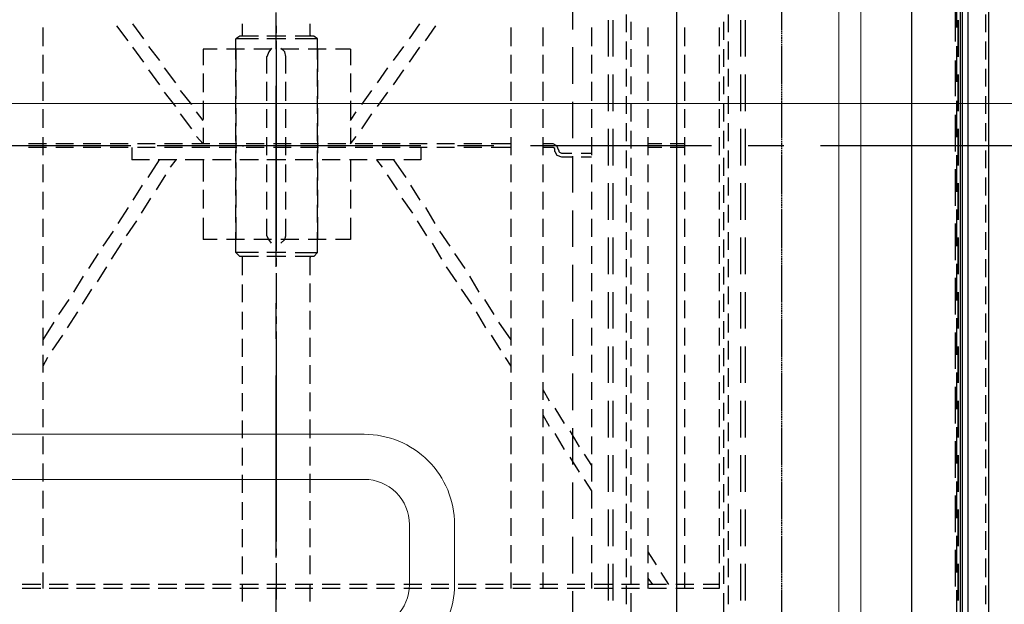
# Model space of a CAD drawing. Header units: millimetres. Extents: x -1574 to 74790, y -2818 to 13830.
# Tile 62 of 92: x 15150 to 15478, y 7553 to 7748. Entities that reach past the tile are written whole.
import ezdxf
from ezdxf.enums import TextEntityAlignment as Align

# ---------------------------------------------------------------- set-up
doc = ezdxf.new("R2010")
doc.units = ezdxf.units.MM
doc.header["$MEASUREMENT"] = 0
doc.linetypes.add('DASHED', pattern=[0.75, 0.5, -0.25])
doc.layers.get('0').update_dxf_attribs({"lineweight": 5})
for name, color, linetype, lineweight, true_color in [('A-CEILING-01', 7, 'Continuous', 5, 0xd56ca8), ('A-CEILING-05', 7, 'Continuous', 5, 0x139b48), ('ACMV-FA-DUCT', 150, 'Continuous', 20, 0x007fff), ('M-MEP-ELLG-LIGHT', 5, 'Continuous', 15, 0x0000ff), ('RCP LAYOUT', 9, 'Continuous', 13, 0x808080)]:
    doc.layers.add(name, color=color, linetype=linetype, lineweight=lineweight, true_color=true_color)
doc.layers.add('A-LIGHT', color=1, linetype='Continuous', lineweight=5)
doc.layers.add('ACMV-DUCT-THERMAL-EXT-INS', color=9, linetype='DASHED', true_color=0x808080)
doc.layers.add('ACMV-EQP-CHW', color=30, linetype='Continuous', true_color=0xff7f00)
doc.layers.add('ACMV-SA-DUCT-TAG', color=7, linetype='Continuous')
doc.styles.add('Romans', font='Romans.shx')
doc.styles.get("Standard").update_dxf_attribs({"font": 'romans.shx'})
doc.dimstyles.new('100_Romans_Dot', dxfattribs={"dimtxt": 100, "dimasz": 100, "dimexe": 50, "dimexo": 50, "dimgap": 50, "dimtad": 1, "dimdec": 0, "dimzin": 0, "dimdsep": 46, "dimtxsty": 'Romans', "dimblk": 'DOT', "dimcen": 0.09, "dimclrd": 256, "dimclre": 256, "dimadec": 0, "dimazin": 0, "dimtfac": 1, "dimtdec": 0, "dimtofl": 0, "dimtmove": 0, "dimatfit": 3, "dimldrblk": 'DOT', "dimfxl": 1, "dimtolj": 1, "dimtzin": 0, "dimarcsym": 0})

# ---------------------------------------------------------------- blocks, each defined once
blk = doc.blocks.new('LIGHT-600X600MM')
at = {"color": 0}
blk.add_lwpolyline([(-300, 300), (-300, -300), (300, -300), (300, 300)], close=True, dxfattribs=at)
for points in [[(-165, 160), (-165, 140, 0.414214), (-135, 110), (135, 110, 0.414214), (165, 140), (165, 160, 0.414214), (135, 190), (-135, 190, 0.414214)], [(-150, 160), (-150, 140, 0.414214), (-135, 125), (135, 125, 0.414214), (150, 140), (150, 160, 0.414214), (135, 175), (-135, 175, 0.414214)]]:
    blk.add_lwpolyline(points, format="xyb", close=True, dxfattribs=at)
blk.add_attdef('E', text='', height=100).set_placement((400, 250), align=Align.MIDDLE_CENTER)
blk = doc.blocks.new('A$C98a85b24')
at = {"layer": 'M-MEP-ELLG-LIGHT', "color": 8, "true_color": 0x808080}
blk.add_blockref('LIGHT-600X600MM', (10939.99, 7419.99), dxfattribs=at)
blk = doc.blocks.new('XR-CP-DS')
at = {"layer": 'A-CEILING-01', "true_color": 0x808080}
h = blk.add_hatch(dxfattribs=at)
h.set_pattern_fill('ANSI37', color=8, scale=2000)
edge = h.paths.add_edge_path()
edge.add_line((17350, 13380), (12020, 13380))
edge.add_line((12020, 13380), (12020, 13280))
edge.add_line((12020, 13280), (11820, 13280))
edge.add_line((11820, 13280), (11820, 13380))
edge.add_line((11820, 13380), (6090, 13380))
edge.add_line((6090, 13380), (6090, 13280))
edge.add_line((6090, 13280), (5890, 13280))
edge.add_line((5890, 13280), (5890, 13380))
edge.add_line((5890, 13380), (350, 13380))
edge.add_line((350, 13380), (200, 13380))
edge.add_line((200, 13380), (200, 4520))
edge.add_line((200, 4520), (650, 4520))
edge.add_line((650, 4520), (650, 4220))
edge.add_line((650, 4220), (200, 4220))
edge.add_line((200, 4220), (200, 3270))
edge.add_line((200, 3270), (3945, 3270))
edge.add_line((3945, 3270), (3945, 3920))
edge.add_line((3945, 3920), (6135, 3920))
edge.add_line((6135, 3920), (6135, 3270))
edge.add_line((6135, 3270), (9805, 3270))
edge.add_line((9805, 3270), (9805, 3070))
edge.add_line((9805, 3070), (10125.7, 3070))
edge.add_line((10125.7, 3070), (10125.7, 3423))
edge.add_line((10125.7, 3423), (11242.06, 4539.36))
edge.add_line((11242.06, 4539.36), (10770.13, 5011.3))
edge.add_line((10770.13, 5011.3), (11904.42, 6145.58))
edge.add_line((11904.42, 6145.58), (14298.83, 8540))
edge.add_line((14298.83, 8540), (14450, 8540))
edge.add_line((14450, 8540), (14450, 9620))
edge.add_line((14450, 9620), (14450, 12330))
edge.add_arc((15200, 12330), 750, 90, 180, ccw=False)
edge.add_line((15200, 13080), (17350, 13080))
edge.add_line((17350, 13080), (17350, 13380))
h.paths.add_polyline_path([(5890.13, 11294.23), (6090.12, 11294.23), (6090.12, 11094.22), (5890.13, 11094.22)], flags=16)
h.paths.add_polyline_path([(5890.13, 9330), (6090.12, 9330), (6090.12, 9129.99), (5890.13, 9129.99)], flags=16)
h.paths.add_polyline_path([(5890, 8418.41), (6090, 8418.41), (6090, 8218.41), (5890, 8218.41)], flags=16)
h.paths.add_polyline_path([(5890, 6030), (6090, 6030), (6090, 5829.99), (5890, 5829.99)], flags=16)
h.paths.add_polyline_path([(11820, 8418.41), (12020, 8418.41), (12020, 8218.41), (11820, 8218.41)], flags=16)
h.paths.add_polyline_path([(11820, 9330), (12020, 9330), (12020, 9129.99), (11820, 9129.99)], flags=16)
h.paths.add_polyline_path([(11820.13, 11294.23), (12020.12, 11294.23), (12020.12, 11094.22), (11820.13, 11094.22)], flags=16)
at = {"layer": 'A-CEILING-05', "color": 8, "linetype": 'Continuous', "true_color": 0x808080}
for p, q in [((15430, 3520), (15430, 9520)), ((14590, 7720), (17230, 7720))]:
    blk.add_line(p, q, dxfattribs=at)
at = {"layer": 'A-LIGHT', "color": 8, "true_color": 0x808080}
blk.add_blockref('A$C98a85b24', (4190, 0), dxfattribs=at)
blk = doc.blocks.new('A$C5c7590bd')
at = {"layer": 'ACMV-DUCT-THERMAL-EXT-INS'}
blk.add_lwpolyline([(-3336.23, 1998.53), (-3361.26, 2449.09), (-3360.29, 2696.28), (-3360.29, 2883.47, -0.413414), (-2441.32, 3802.46), (203.74, 3806.26), (203.77, 9539), (841.77, 9539), (841.74, 3168.31), (-2441.28, 3164.46, 0.414227), (-2722.29, 2883.46), (-2722.29, 2446.78), (-2747.32, 1995.8)], format="xyb", dxfattribs=at)
at = {"layer": 'ACMV-FA-DUCT'}
blk.add_lwpolyline([(222.77, 9520), (822.77, 9520), (822.74, 7543.72), (222.74, 7543.72)], close=True, dxfattribs=at)
blk = doc.blocks.new('AHU-5 TR-CARRIER')
at = {"layer": 'ACMV-EQP-CHW'}
for points in [[(45.85, 493.93), (1154.54, 493.93), (1154.54, 747.45)], [(44.6, 510.77), (1185.41, 510.77), (1185.41, 706.29)], [(720.01, 530.11), (720.01, 463.68)], [(538.23, 519.5), (901.81, 519.5)], [(676.36, 518.57), (682.29, 518.57)], [(685.4, 518.57), (691.33, 518.57)], [(694.44, 518.57), (700.36, 518.57)], [(703.48, 518.57), (709.41, 518.57)], [(712.53, 518.57), (718.46, 518.57)], [(721.57, 518.57), (727.51, 518.57)], [(730.61, 518.57), (736.54, 518.57)], [(739.65, 518.57), (745.58, 518.57)], [(748.7, 518.57), (754.63, 518.57)], [(757.75, 518.57), (763.68, 518.57)], [(766.78, 518.57), (772.71, 518.57)], [(775.83, 518.57), (782.07, 518.57)], [(784.87, 518.57), (791.11, 518.57)], [(793.92, 518.57), (800.16, 518.57)], [(802.95, 518.57), (809.19, 518.57)], [(812, 518.57), (818.24, 518.57)], [(821.04, 518.57), (827.28, 518.57)], [(830.09, 518.57), (836.33, 518.57)], [(839.13, 518.57), (845.38, 518.57)], [(848.17, 518.57), (854.41, 518.57)], [(857.22, 518.57), (863.45, 518.57)], [(866.26, 518.57), (872.5, 518.57)], [(45.85, 512.65), (1157.35, 512.65)], [(557.87, 510.15), (882.47, 510.15)], [(668.87, 508.9), (680.73, 508.9)], [(685.4, 508.59), (673.55, 508.59)], [(686.95, 508.9), (698.81, 508.9)], [(703.48, 508.59), (691.63, 508.59)], [(705.05, 508.9), (717.2, 508.9)], [(721.88, 508.59), (709.72, 508.59)], [(723.14, 508.9), (735.3, 508.9)], [(739.97, 508.59), (727.81, 508.59)], [(741.21, 508.9), (753.38, 508.9)], [(758.05, 508.59), (745.9, 508.59)], [(759.31, 508.9), (771.47, 508.9)], [(776.15, 508.59), (763.98, 508.59)], [(777.39, 508.9), (789.55, 508.9)], [(794.23, 508.59), (782.07, 508.59)], [(795.47, 508.9), (807.63, 508.9)], [(812.32, 508.59), (800.16, 508.59)], [(813.56, 508.9), (825.72, 508.9)], [(830.4, 508.59), (818.24, 508.59)], [(831.65, 508.9), (843.82, 508.9)], [(848.48, 508.59), (836.33, 508.59)], [(849.74, 508.9), (861.89, 508.9)], [(866.57, 508.59), (854.41, 508.59)], [(867.82, 508.9), (882.47, 508.9)], [(681.35, 450.9), (669.19, 450.9)], [(699.43, 450.9), (687.27, 450.9)], [(717.53, 450.9), (705.36, 450.9)], [(720.01, 451.52), (720.01, 439.67)], [(735.6, 450.9), (723.45, 450.9)], [(753.68, 450.9), (741.53, 450.9)], [(771.79, 450.9), (759.61, 450.9)], [(789.86, 450.9), (777.71, 450.9)], [(807.95, 450.9), (795.79, 450.9)], [(826.04, 450.9), (813.88, 450.9)], [(844.12, 450.9), (831.96, 450.9)], [(862.22, 450.9), (850.05, 450.9)], [(880.29, 450.9), (868.13, 450.9)], [(690.38, 438.74), (678.23, 438.74)], [(708.48, 438.74), (696.32, 438.74)], [(726.57, 438.74), (714.4, 438.74)], [(744.65, 438.74), (732.49, 438.74)], [(762.74, 438.74), (750.57, 438.74)], [(780.82, 438.74), (768.66, 438.74)], [(798.9, 438.74), (786.74, 438.74)], [(817, 438.74), (804.83, 438.74)], [(835.08, 438.74), (822.92, 438.74)], [(853.17, 438.74), (841.01, 438.74)], [(871.25, 438.74), (859.09, 438.74)], [(690.38, 437.18), (678.23, 437.18)], [(708.48, 437.18), (696.32, 437.18)], [(726.57, 437.18), (714.4, 437.18)], [(744.65, 437.18), (732.49, 437.18)], [(762.74, 437.18), (750.57, 437.18)], [(780.82, 437.18), (768.66, 437.18)], [(798.9, 437.18), (786.74, 437.18)], [(817, 437.18), (804.83, 437.18)], [(835.08, 437.18), (822.92, 437.18)], [(853.17, 437.18), (841.01, 437.18)], [(871.25, 437.18), (859.09, 437.18)], [(682.29, 433.13), (676.36, 433.13)], [(691.32, 433.13), (685.4, 433.13)], [(700.36, 433.13), (694.44, 433.13)], [(709.41, 433.13), (703.48, 433.13)], [(718.46, 433.13), (712.53, 433.13)], [(727.51, 433.13), (721.57, 433.13)], [(736.54, 433.13), (730.62, 433.13)], [(745.58, 433.13), (739.66, 433.13)], [(754.63, 433.13), (748.7, 433.13)], [(763.67, 433.13), (757.75, 433.13)], [(772.71, 433.13), (766.78, 433.13)], [(782.07, 433.13), (775.83, 433.13)], [(791.11, 433.13), (784.87, 433.13)], [(800.15, 433.13), (793.92, 433.13)], [(809.19, 433.13), (802.96, 433.13)], [(818.24, 433.13), (812, 433.13)], [(827.28, 433.13), (821.04, 433.13)], [(836.32, 433.13), (830.08, 433.13)], [(845.37, 433.13), (839.13, 433.13)], [(854.41, 433.13), (848.18, 433.13)], [(863.45, 433.13), (857.22, 433.13)], [(872.5, 433.13), (866.26, 433.13)], [(684.77, 431.57), (678.86, 431.57)], [(680.73, 430.01), (686.95, 430.01)], [(693.82, 431.57), (687.9, 431.57)], [(689.77, 430.01), (696, 430.01)], [(702.87, 431.57), (696.93, 431.57)], [(698.81, 430.01), (705.05, 430.01)], [(711.9, 431.57), (705.98, 431.57)], [(707.85, 430.01), (714.09, 430.01)], [(720.95, 431.57), (715.03, 431.57)], [(717.2, 430.01), (723.13, 430.01)], [(729.99, 431.57), (724.06, 431.57)], [(726.25, 430.01), (732.17, 430.01)], [(739.04, 431.57), (733.11, 431.57)], [(735.3, 430.01), (741.21, 430.01)], [(748.07, 431.57), (742.15, 431.57)], [(744.34, 430.01), (750.26, 430.01)], [(757.12, 431.57), (751.2, 431.57)], [(753.38, 430.01), (759.3, 430.01)], [(766.16, 431.57), (760.25, 431.57)], [(762.42, 430.01), (768.34, 430.01)], [(775.21, 431.57), (769.28, 431.57)], [(771.47, 430.01), (777.39, 430.01)], [(784.25, 431.57), (778.32, 431.57)], [(780.51, 430.01), (786.43, 430.01)], [(793.29, 431.57), (787.37, 431.57)], [(789.55, 430.01), (795.47, 430.01)], [(802.33, 431.57), (796.41, 431.57)], [(798.6, 430.01), (804.52, 430.01)], [(811.38, 431.57), (805.46, 431.57)], [(807.64, 430.01), (813.56, 430.01)], [(820.42, 431.57), (814.5, 431.57)], [(816.68, 430.01), (822.61, 430.01)], [(829.46, 431.57), (823.54, 431.57)], [(825.72, 430.01), (831.65, 430.01)], [(838.51, 431.57), (832.59, 431.57)], [(834.77, 430.01), (840.69, 430.01)], [(847.55, 431.57), (841.63, 431.57)], [(843.82, 430.01), (849.74, 430.01)], [(856.6, 431.57), (850.67, 431.57)], [(852.85, 430.01), (858.78, 430.01)], [(865.64, 431.57), (859.71, 431.57)], [(861.89, 430.01), (867.2, 430.01)], [(865.95, 430.01), (865.95, 424.71)], [(867.2, 430.01), (867.2, 424.71)], [(875, 431.57), (868.76, 431.57)], [(720.01, 427.52), (720.01, 367.33)], [(865.95, 421.59), (865.95, 415.67)], [(867.2, 421.59), (867.2, 415.67)], [(712.22, 415.97), (651.73, 415.97)], [(678.23, 415.97), (666.07, 415.97)], [(680.73, 418.47), (686.95, 418.47)], [(689.77, 418.47), (696, 418.47)], [(750.57, 415.97), (690.39, 415.97)], [(698.81, 418.47), (705.05, 418.47)], [(707.85, 418.47), (714.09, 418.47)], [(717.2, 418.47), (723.13, 418.47)], [(719.39, 418.47), (719.39, 413.79)], [(720.64, 418.47), (720.64, 413.8)], [(736.22, 415.97), (724.38, 415.97)], [(726.25, 418.47), (732.17, 418.47)], [(735.3, 418.47), (741.21, 418.47)], [(744.34, 418.47), (750.26, 418.47)], [(808.57, 415.97), (748.39, 415.97)], [(753.38, 418.47), (759.3, 418.47)], [(762.42, 418.47), (768.34, 418.47)], [(774.9, 415.97), (762.74, 415.97)], [(771.47, 418.47), (777.39, 418.47)], [(780.51, 418.47), (786.43, 418.47)], [(847.24, 415.97), (786.74, 415.97)], [(789.55, 418.47), (795.47, 418.47)], [(798.6, 418.47), (804.52, 418.47)], [(807.64, 418.47), (813.56, 418.47)], [(816.68, 418.47), (822.61, 418.47)], [(832.9, 415.97), (820.73, 415.97)], [(825.72, 418.47), (831.65, 418.47)], [(834.77, 418.47), (840.69, 418.47)], [(843.82, 418.47), (849.74, 418.47)], [(905.24, 415.97), (844.75, 415.97)], [(852.85, 418.47), (858.78, 418.47)], [(871.25, 415.97), (859.09, 415.97)], [(861.89, 418.47), (867.2, 418.47)], [(861.89, 410.68), (865.95, 413.17)], [(865.95, 412.54), (865.95, 406.62)], [(867.2, 412.54), (867.2, 406.62)], [(719.39, 410.99), (719.39, 406.31)], [(720.64, 410.99), (720.64, 406.31)], [(855.03, 406.31), (859.41, 409.12)], [(680.73, 406.31), (686.95, 406.31)], [(689.77, 406.31), (696, 406.31)], [(698.81, 406.31), (705.05, 406.31)], [(707.85, 406.31), (714.09, 406.31)], [(717.2, 406.31), (723.13, 406.31)], [(726.25, 406.31), (732.17, 406.31)], [(735.3, 406.31), (741.21, 406.31)], [(744.34, 406.31), (750.26, 406.31)], [(753.38, 406.31), (759.3, 406.31)], [(762.42, 406.31), (768.34, 406.31)], [(771.47, 406.31), (777.39, 406.31)], [(780.51, 406.31), (786.43, 406.31)], [(789.55, 406.31), (795.47, 406.31)], [(798.6, 406.31), (804.52, 406.31)], [(807.64, 406.31), (813.56, 406.31)], [(816.68, 406.31), (822.61, 406.31)], [(825.72, 406.31), (831.65, 406.31)], [(834.77, 406.31), (840.69, 406.31)], [(843.82, 406.31), (849.74, 406.31)], [(852.85, 406.31), (858.78, 406.31)], [(861.89, 406.31), (867.2, 406.31)], [(863.78, 406.31), (865.95, 407.87)], [(865.95, 403.51), (865.95, 397.58)], [(867.2, 403.51), (867.2, 397.58)], [(678.86, 400.7), (684.77, 400.7)], [(687.89, 400.7), (693.82, 400.7)], [(696.93, 400.7), (702.86, 400.7)], [(705.98, 400.7), (711.9, 400.7)], [(715.03, 400.7), (720.95, 400.7)], [(724.07, 400.7), (729.99, 400.7)], [(733.11, 400.7), (739.03, 400.7)], [(742.15, 400.7), (748.07, 400.7)], [(751.2, 400.7), (757.12, 400.7)], [(760.25, 400.7), (766.16, 400.7)], [(769.28, 400.7), (775.21, 400.7)], [(778.32, 400.7), (784.25, 400.7)], [(787.37, 400.7), (793.29, 400.7)], [(796.41, 400.7), (802.33, 400.7)], [(805.45, 400.7), (811.38, 400.7)], [(814.5, 400.7), (820.42, 400.7)], [(823.54, 400.7), (829.46, 400.7)], [(832.59, 400.7), (838.51, 400.7)], [(841.62, 400.7), (847.55, 400.7)], [(850.67, 400.7), (856.59, 400.7)], [(859.71, 400.7), (865.64, 400.7)], [(868.76, 400.7), (875, 400.7)], [(676.36, 399.13), (682.29, 399.13)], [(685.4, 399.13), (691.32, 399.13)], [(694.44, 399.13), (700.36, 399.13)], [(703.48, 399.13), (709.41, 399.13)], [(712.53, 399.13), (718.46, 399.13)], [(721.56, 399.13), (727.51, 399.13)], [(730.61, 399.13), (736.54, 399.13)], [(739.66, 399.13), (745.58, 399.13)], [(748.7, 399.13), (754.63, 399.13)], [(757.75, 399.13), (763.67, 399.13)], [(766.78, 399.13), (772.7, 399.13)], [(775.83, 399.13), (782.07, 399.13)], [(784.87, 399.13), (791.11, 399.13)], [(793.92, 399.13), (800.16, 399.13)], [(802.96, 399.13), (809.19, 399.13)], [(812, 399.13), (818.24, 399.13)], [(821.04, 399.13), (827.28, 399.13)], [(830.09, 399.13), (836.33, 399.13)], [(839.12, 399.13), (845.37, 399.13)], [(848.17, 399.13), (854.41, 399.13)], [(857.22, 399.13), (863.45, 399.13)], [(866.26, 399.13), (872.5, 399.13)], [(690.38, 394.77), (678.23, 394.77)], [(690.38, 393.21), (678.23, 393.21)], [(708.48, 394.77), (696.32, 394.77)], [(708.48, 393.21), (696.32, 393.21)], [(726.57, 394.77), (714.4, 394.77)], [(726.57, 393.21), (714.4, 393.21)], [(744.65, 394.77), (732.49, 394.77)], [(744.65, 393.21), (732.49, 393.21)], [(762.74, 394.77), (750.57, 394.77)], [(762.74, 393.21), (750.57, 393.21)], [(780.82, 394.77), (768.66, 394.77)], [(780.82, 393.21), (768.66, 393.21)], [(798.9, 394.77), (786.74, 394.77)], [(798.9, 393.21), (786.74, 393.21)], [(817, 394.77), (804.83, 394.77)], [(817, 393.21), (804.83, 393.21)], [(835.08, 394.77), (822.92, 394.77)], [(835.08, 393.21), (822.92, 393.21)], [(853.17, 394.77), (841.01, 394.77)], [(853.17, 393.21), (841.01, 393.21)], [(871.25, 394.77), (859.09, 394.77)], [(871.25, 393.21), (859.09, 393.21)], [(865.95, 394.46), (865.95, 388.53)], [(867.2, 394.46), (867.2, 388.53)], [(680.73, 387.6), (686.95, 387.6)], [(689.77, 387.6), (696, 387.6)], [(698.81, 387.6), (705.05, 387.6)], [(707.85, 387.6), (714.09, 387.6)], [(717.2, 387.6), (723.13, 387.6)], [(722.51, 384.17), (722.51, 387.6)], [(723.75, 384.17), (723.75, 387.6)], [(726.25, 387.6), (732.17, 387.6)], [(735.3, 387.6), (741.21, 387.6)], [(744.34, 387.6), (750.26, 387.6)], [(753.38, 387.6), (759.3, 387.6)], [(762.42, 387.6), (768.34, 387.6)], [(771.47, 387.6), (777.39, 387.6)], [(780.51, 387.6), (786.43, 387.6)], [(789.55, 387.6), (795.47, 387.6)], [(798.6, 387.6), (804.52, 387.6)], [(807.64, 387.6), (813.56, 387.6)], [(816.68, 387.6), (822.61, 387.6)], [(822.61, 385.11), (826.35, 387.6)], [(825.72, 387.6), (831.65, 387.6)], [(831.03, 385.11), (834.77, 387.6)], [(834.77, 387.6), (840.69, 387.6)], [(843.82, 387.6), (849.74, 387.6)], [(852.85, 387.6), (858.78, 387.6)], [(861.89, 387.6), (867.2, 387.6)], [(814.8, 380.43), (820.11, 383.55)], [(823.54, 380.43), (828.52, 383.55)], [(865.95, 385.42), (865.95, 379.5)], [(867.2, 385.42), (867.2, 379.5)], [(681.35, 381.37), (669.19, 381.37)], [(699.43, 381.37), (687.27, 381.37)], [(717.53, 381.37), (705.36, 381.37)], [(722.51, 377.63), (722.51, 381.05)], [(735.6, 381.37), (723.45, 381.37)], [(723.75, 377.63), (723.75, 381.06)], [(753.68, 381.37), (741.53, 381.37)], [(771.79, 381.37), (759.61, 381.37)], [(789.86, 381.37), (777.71, 381.37)], [(807.95, 381.37), (795.79, 381.37)], [(826.04, 381.37), (813.88, 381.37)], [(844.12, 381.37), (831.96, 381.37)], [(862.22, 381.37), (850.05, 381.37)], [(880.29, 381.37), (868.13, 381.37)], [(721.57, 376.69), (720.01, 376.06), (719.38, 374.81)], [(721.57, 376.69), (721.88, 376.69)], [(721.88, 376.69), (722.2, 377), (722.51, 377.63)], [(721.88, 375.44), (723.14, 376.06), (723.75, 377.63)], [(807.33, 375.44), (812.32, 378.56)], [(815.74, 375.44), (821.04, 378.56)], [(865.95, 376.37), (865.95, 370.45)], [(867.2, 376.37), (867.2, 370.45)], [(719.39, 374.81), (719.39, 371.38)], [(721.88, 375.44), (721.57, 375.44), (720.95, 375.44), (720.64, 374.81)], [(720.64, 374.81), (720.64, 371.38)], [(801.09, 371.39), (804.83, 373.57)], [(809.51, 371.39), (813.25, 373.57)], [(680.73, 371.39), (686.95, 371.39)], [(689.77, 371.39), (696, 371.39)], [(698.81, 371.39), (705.05, 371.39)], [(707.85, 371.39), (714.09, 371.39)], [(717.2, 371.39), (723.13, 371.39)], [(726.25, 371.39), (732.17, 371.39)], [(735.3, 371.39), (741.21, 371.39)], [(744.34, 371.39), (750.26, 371.39)], [(753.38, 371.39), (759.3, 371.39)], [(762.42, 371.39), (768.34, 371.39)], [(771.47, 371.39), (777.39, 371.39)], [(780.51, 371.39), (786.43, 371.39)], [(789.55, 371.39), (795.47, 371.39)], [(798.6, 371.39), (804.52, 371.39)], [(807.64, 371.39), (813.56, 371.39)], [(816.68, 371.39), (822.61, 371.39)], [(825.72, 371.39), (831.65, 371.39)], [(834.77, 371.39), (840.69, 371.39)], [(843.82, 371.39), (849.74, 371.39)], [(852.85, 371.39), (858.78, 371.39)], [(861.89, 371.39), (867.2, 371.39)], [(865.95, 367.33), (865.95, 361.41)], [(867.2, 367.33), (867.2, 361.41)], [(680.73, 360.78), (686.95, 360.78)], [(689.77, 360.78), (696, 360.78)], [(698.81, 360.78), (705.05, 360.78)], [(707.85, 360.78), (714.09, 360.78)], [(717.2, 360.78), (723.13, 360.78)], [(719.39, 360.78), (719.39, 354.23)], [(720.64, 360.78), (720.64, 354.23)], [(726.25, 360.78), (732.17, 360.78)], [(735.3, 360.78), (741.21, 360.78)], [(744.34, 360.78), (750.26, 360.78)], [(753.38, 360.78), (759.3, 360.78)], [(762.42, 360.78), (768.34, 360.78)], [(771.47, 360.78), (777.39, 360.78)], [(778.64, 356.73), (784.56, 360.79)], [(780.51, 360.78), (786.43, 360.78)], [(789.55, 360.78), (795.47, 360.78)], [(790.48, 358.91), (793.29, 360.78)], [(798.6, 360.78), (804.52, 360.78)], [(807.64, 360.78), (813.56, 360.78)], [(816.68, 360.78), (822.61, 360.78)], [(825.72, 360.78), (831.65, 360.78)], [(834.77, 360.78), (840.69, 360.78)], [(843.82, 360.78), (849.74, 360.78)], [(852.85, 360.78), (858.78, 360.78)], [(861.89, 360.78), (867.2, 360.78)], [(783, 354.24), (787.99, 357.35)], [(865.95, 358.29), (865.95, 352.36)], [(867.2, 358.29), (867.2, 352.36)], [(720.01, 355.17), (720.01, 343.01)], [(771.15, 352.05), (776.15, 355.18)], [(719.39, 351.12), (719.39, 345.18)], [(720.64, 351.12), (720.64, 345.18)], [(763.36, 347.06), (768.66, 350.18)], [(775.21, 349.25), (780.51, 352.36)], [(767.72, 344.26), (772.71, 347.68)], [(865.95, 349.25), (865.95, 343.32)], [(867.2, 349.25), (867.2, 343.32)], [(755.88, 342.07), (760.86, 345.51)], [(719.39, 342.08), (719.39, 336.15)], [(720.64, 342.08), (720.64, 336.15)], [(748.39, 337.08), (753.38, 340.51)], [(760.25, 339.26), (765.23, 342.7)], [(752.44, 334.59), (757.75, 337.71)], [(865.95, 340.2), (865.95, 334.28)], [(867.2, 340.2), (867.2, 334.28)], [(685.09, 332.41), (680.1, 335.84)], [(740.6, 332.4), (745.9, 335.53)], [(719.39, 333.03), (719.39, 327.11)], [(720.01, 330.85), (720.01, 270.66)], [(720.64, 333.03), (720.64, 327.11)], [(720.64, 330.85), (724.69, 330.85), (724.69, 325.24)], [(744.96, 329.61), (749.95, 332.72)], [(865.95, 331.17), (865.95, 325.23)], [(867.2, 331.17), (867.2, 325.23)], [(684.47, 327.11), (679.47, 330.53)], [(692.26, 327.11), (687.27, 330.53)], [(733.11, 327.41), (738.1, 330.53)], [(737.48, 324.61), (742.47, 328.05)], [(691.63, 321.81), (686.96, 325.23)], [(699.75, 321.81), (694.76, 325.23)], [(724.69, 321.8), (730.61, 325.86)], [(719.39, 323.99), (719.39, 318.06)], [(720.64, 323.99), (720.64, 318.06)], [(724.69, 322.11), (724.69, 316.19)], [(729.68, 319.63), (734.67, 323.05)], [(865.95, 322.12), (865.95, 316.19)], [(867.2, 322.12), (867.2, 316.19)], [(699.13, 316.5), (694.13, 319.93)], [(706.91, 316.5), (702.24, 319.93)], [(720.02, 318.38), (720.02, 243.23)], [(724.69, 316.19), (727.18, 318.07)], [(706.29, 311.21), (701.61, 314.63)], [(714.4, 311.21), (709.41, 314.63)], [(719.39, 314.94), (719.39, 309.02)], [(720.64, 314.94), (720.64, 309.02)], [(724.69, 313.08), (724.69, 307.15)], [(865.95, 313.08), (865.95, 307.15)], [(867.2, 313.08), (867.2, 307.15)], [(711.59, 307.46), (708.78, 309.33)], [(719.39, 307.46), (716.9, 309.33)], [(687.89, 307.46), (687.89, 302.48)], [(687.9, 307.46), (693.19, 307.46)], [(696, 307.46), (702.24, 307.46)], [(705.05, 307.46), (711.28, 307.46)], [(714.09, 307.46), (719.39, 307.46)], [(719.39, 305.91), (719.39, 299.98)], [(720.64, 305.91), (720.64, 299.98)], [(724.69, 307.46), (731.86, 307.46)], [(734.67, 307.46), (740.91, 307.46)], [(744.03, 307.46), (751.2, 307.46)], [(751.2, 307.46), (751.2, 302.48)], [(724.69, 304.03), (724.69, 298.11)], [(865.95, 304.03), (865.95, 298.1)], [(867.2, 304.03), (867.2, 298.1)], [(687.89, 299.36), (687.89, 293.43)], [(751.2, 299.36), (751.2, 293.43)], [(684.47, 296.55), (683.53, 295.3), (683.53, 289.06)], [(691.32, 296.54), (684.47, 296.54)], [(684.47, 296.54), (684.47, 289.06)], [(687.89, 296.54), (695.38, 296.54)], [(700.36, 296.54), (694.44, 296.54)], [(698.19, 296.54), (704.42, 296.54)], [(709.41, 296.54), (703.48, 296.54)], [(707.54, 296.54), (713.46, 296.54)], [(718.46, 296.54), (712.53, 296.54)], [(716.58, 296.54), (722.51, 296.54)], [(719.39, 296.86), (719.39, 290.93)], [(720.64, 296.86), (720.64, 290.93)], [(727.51, 296.54), (721.57, 296.54)], [(724.69, 294.99), (724.69, 289.06)], [(725.63, 296.54), (731.55, 296.54)], [(736.54, 296.54), (730.61, 296.54)], [(734.67, 296.54), (740.6, 296.54)], [(745.58, 296.54), (739.65, 296.54)], [(743.71, 296.54), (751.2, 296.54)], [(755.55, 289.06), (755.55, 296.54), (748.7, 296.54)], [(755.56, 296.55), (756.81, 295.3), (756.81, 289.06)], [(865.95, 294.99), (865.95, 289.06)], [(867.2, 294.99), (867.2, 289.06)], [(683.53, 294.36), (683.21, 294.06), (682.91, 294.06), (679.48, 294.06)], [(756.81, 294.36), (756.81, 294.06), (757.12, 294.06)], [(763.05, 294.06), (757.12, 294.06)], [(772.08, 294.06), (765.86, 294.06)], [(781.13, 294.06), (774.9, 294.06)], [(790.18, 294.06), (783.94, 294.06)], [(799.22, 294.06), (792.97, 294.06)], [(808.25, 294.06), (802.02, 294.06)], [(817.3, 294.06), (811.07, 294.06)], [(826.35, 294.06), (820.12, 294.06)], [(835.4, 294.06), (829.15, 294.06)], [(844.43, 294.06), (838.19, 294.06)], [(853.47, 294.06), (847.24, 294.06)], [(862.52, 294.06), (856.28, 294.06)], [(871.57, 294.06), (865.64, 294.06)], [(687.89, 290.31), (687.89, 284.39)], [(751.2, 290.31), (751.2, 284.39)], [(683.53, 285.95), (683.53, 279.7)], [(684.47, 285.95), (684.47, 279.71)], [(690.38, 285.95), (688.83, 285.64), (687.59, 284.39)], [(696, 285.95), (690.38, 285.95)], [(705.05, 285.95), (698.81, 285.95)], [(714.09, 285.95), (707.85, 285.95)], [(723.14, 285.95), (717.2, 285.95)], [(719.39, 287.81), (719.39, 281.89)], [(720.64, 287.81), (720.64, 281.89)], [(724.69, 285.95), (724.69, 279.7)], [(732.17, 285.95), (726.25, 285.95)], [(741.21, 285.95), (735.3, 285.95)], [(749.95, 285.95), (744.33, 285.95)], [(752.44, 284.39), (751.2, 285.64), (749.95, 285.95)], [(755.55, 285.95), (755.55, 279.71)], [(756.81, 285.95), (756.81, 279.7)], [(865.95, 285.95), (865.95, 279.71)], [(867.2, 285.95), (867.2, 279.71)], [(687.89, 282.83), (675.73, 282.83)], [(680.1, 282.83), (682.59, 282.83)], [(685.09, 282.83), (697.26, 282.83)], [(689.77, 282.83), (750.26, 282.83)], [(699.43, 282.83), (701.92, 282.83)], [(760.24, 282.83), (700.06, 282.83)], [(704.42, 282.83), (716.58, 282.83)], [(718.76, 282.83), (721.26, 282.83)], [(723.75, 282.83), (735.6, 282.83)], [(738.09, 282.83), (740.6, 282.83)], [(743.08, 282.83), (754.94, 282.83)], [(757.44, 282.83), (759.93, 282.83)], [(762.42, 282.83), (774.27, 282.83)], [(762.42, 282.83), (774.27, 282.83)], [(784.25, 282.83), (772.4, 282.83)], [(776.77, 282.83), (779.26, 282.83)], [(781.76, 282.83), (793.6, 282.83)], [(786.43, 282.83), (846.92, 282.83)], [(796.1, 282.83), (798.6, 282.83)], [(856.9, 282.83), (796.41, 282.83)], [(800.77, 282.83), (812.94, 282.83)], [(815.43, 282.83), (817.92, 282.83)], [(820.11, 282.83), (832.27, 282.83)], [(834.77, 282.83), (837.27, 282.83)], [(839.44, 282.83), (851.6, 282.83)], [(854.1, 282.83), (856.28, 282.83)], [(858.78, 282.83), (867.2, 282.83)], [(858.78, 282.83), (870.94, 282.83)], [(919.27, 282.83), (866.87, 282.83)], [(880.92, 282.83), (868.76, 282.83)], [(687.59, 281.27), (688.83, 280.33), (690.39, 279.71)], [(687.89, 281.27), (687.89, 275.34)], [(696, 279.71), (690.38, 279.71)], [(705.05, 279.71), (698.81, 279.71)], [(714.09, 279.71), (707.85, 279.71)], [(723.14, 279.71), (717.2, 279.71)], [(719.39, 278.77), (719.39, 272.85)], [(720.64, 278.77), (720.64, 272.85)], [(732.17, 279.71), (726.25, 279.71)], [(741.21, 279.71), (735.3, 279.71)], [(752.44, 281.27), (751.2, 280.34), (749.95, 279.71), (744.33, 279.71)], [(751.2, 281.27), (751.2, 275.34)], [(683.53, 276.9), (683.53, 270.66), (684.47, 269.42)], [(684.47, 276.9), (684.47, 269.42)], [(724.69, 276.9), (724.69, 270.66)], [(755.55, 276.9), (755.55, 269.42)], [(756.81, 276.9), (756.81, 270.66)], [(865.95, 276.9), (865.95, 270.66)], [(867.2, 276.9), (867.2, 270.66)], [(687.89, 272.23), (687.89, 266.3)], [(720.01, 271.6), (720.01, 271.91)], [(751.2, 272.23), (751.2, 266.3)], [(682.91, 271.6), (679.48, 271.6)], [(683.53, 271.29), (683.22, 271.6), (682.91, 271.6)], [(691.32, 269.42), (684.47, 269.42)], [(687.89, 269.42), (695.38, 269.42)], [(700.36, 269.42), (694.44, 269.42)], [(698.19, 269.42), (704.42, 269.42)], [(709.41, 269.42), (703.48, 269.42)], [(707.54, 269.42), (713.46, 269.42)], [(718.46, 269.42), (712.53, 269.42)], [(716.58, 269.42), (722.51, 269.42)], [(719.39, 269.74), (719.39, 263.81)], [(720.64, 269.74), (720.64, 263.81)], [(727.51, 269.42), (721.57, 269.42)], [(725.63, 269.42), (731.55, 269.42)], [(736.54, 269.42), (730.61, 269.42)], [(734.67, 269.42), (740.6, 269.42)], [(745.58, 269.42), (739.65, 269.42)], [(743.71, 269.42), (751.2, 269.42)], [(755.55, 269.42), (748.7, 269.42)], [(756.81, 270.66), (755.56, 269.42)], [(757.12, 271.6), (756.81, 271.6), (756.81, 271.29)], [(763.05, 271.6), (757.12, 271.6)], [(772.08, 271.61), (766.16, 271.61)], [(781.13, 271.61), (775.21, 271.61)], [(790.17, 271.61), (784.25, 271.61)], [(799.22, 271.61), (793.29, 271.61)], [(808.26, 271.61), (802.33, 271.61)], [(817.3, 271.61), (811.38, 271.61)], [(826.35, 271.61), (820.43, 271.61)], [(835.39, 271.61), (829.46, 271.61)], [(844.43, 271.61), (838.51, 271.61)], [(853.48, 271.61), (847.54, 271.61)], [(862.52, 271.61), (856.59, 271.61)], [(871.57, 271.61), (865.64, 271.61)], [(724.69, 267.86), (724.69, 261.63)], [(865.95, 267.86), (865.95, 261.63)], [(867.2, 267.86), (867.2, 261.63)], [(687.89, 263.18), (687.89, 258.51)], [(751.2, 263.18), (751.2, 258.51)], [(719.39, 260.69), (719.39, 254.77)], [(720.64, 260.69), (720.64, 254.77)], [(724.69, 258.82), (724.69, 252.58)], [(865.95, 258.82), (865.95, 252.58)], [(867.2, 258.82), (867.2, 252.58)], [(687.89, 258.51), (693.2, 258.51)], [(696, 258.51), (702.24, 258.51)], [(705.05, 258.51), (711.28, 258.51)], [(711.59, 258.51), (708.78, 256.32)], [(714.09, 258.51), (719.39, 258.51)], [(719.39, 258.51), (716.9, 256.32)], [(720.01, 258.51), (720.01, 246.66)], [(724.69, 258.51), (731.86, 258.51)], [(734.67, 258.51), (740.91, 258.51)], [(744.03, 258.51), (751.2, 258.51)], [(706.29, 254.76), (701.61, 251.02)], [(714.4, 254.76), (709.41, 251.02)], [(699.13, 249.46), (694.13, 245.72)], [(706.91, 249.46), (702.24, 245.72)], [(719.39, 251.64), (719.39, 245.72)], [(720.64, 251.64), (720.64, 245.72)], [(724.69, 249.78), (724.69, 243.54)], [(724.69, 249.46), (727.18, 247.59)], [(865.95, 249.78), (865.95, 243.54)], [(867.2, 249.78), (867.2, 243.54)], [(729.68, 246.03), (734.67, 242.91)], [(691.63, 244.16), (686.96, 240.42)], [(699.75, 244.16), (694.76, 240.42)], [(719.39, 242.61), (719.39, 236.68)], [(720.64, 242.61), (720.64, 236.68)], [(724.69, 243.85), (730.61, 240.11)], [(724.69, 240.73), (724.69, 234.81)], [(737.48, 241.04), (742.47, 237.92)], [(865.95, 240.73), (865.95, 234.49)], [(867.2, 240.73), (867.2, 234.49)], [(684.47, 238.86), (679.47, 235.12)], [(692.26, 238.86), (687.27, 235.12)], [(733.11, 238.24), (738.1, 235.12)], [(744.96, 236.36), (749.95, 232.94)], [(685.09, 233.56), (680.1, 229.82)], [(719.39, 233.56), (719.39, 227.63)], [(720.01, 234.49), (720.01, 174)], [(720.64, 234.81), (724.69, 234.81)], [(720.64, 233.56), (720.64, 227.63)], [(740.6, 233.56), (745.9, 230.13)], [(752.44, 231.38), (757.75, 227.94)], [(865.95, 231.69), (865.95, 225.45)], [(867.2, 231.69), (867.2, 225.45)], [(748.39, 228.57), (753.38, 225.14)], [(760.25, 226.39), (765.23, 223.27)], [(719.39, 224.52), (719.39, 218.6)], [(720.64, 224.52), (720.64, 218.6)], [(755.88, 223.58), (760.86, 220.46)], [(865.95, 222.64), (865.95, 216.41)], [(867.2, 222.64), (867.2, 216.41)], [(767.72, 221.4), (772.71, 218.28)], [(763.36, 218.59), (768.66, 215.47)], [(775.21, 216.72), (780.51, 213.29)], [(719.39, 215.47), (719.39, 209.55)], [(720.64, 215.47), (720.64, 209.55)], [(771.15, 213.92), (776.15, 210.48)], [(865.95, 213.6), (865.95, 207.37)], [(867.2, 213.6), (867.2, 207.37)], [(783, 211.73), (787.99, 208.31)], [(719.39, 206.43), (719.39, 200.51)], [(720.64, 206.43), (720.64, 200.51)], [(778.64, 208.93), (784.56, 205.18)], [(790.48, 206.74), (793.29, 205.18)], [(680.73, 205.18), (686.95, 205.18)], [(689.77, 205.18), (696, 205.18)], [(698.81, 205.18), (705.05, 205.18)], [(707.85, 205.18), (714.09, 205.18)], [(717.2, 205.18), (723.13, 205.18)], [(726.25, 205.18), (732.17, 205.18)], [(735.3, 205.18), (741.21, 205.18)], [(744.34, 205.18), (750.26, 205.18)], [(753.38, 205.18), (759.3, 205.18)], [(762.42, 205.18), (768.34, 205.18)], [(771.47, 205.18), (777.39, 205.18)], [(780.51, 205.18), (786.43, 205.18)], [(789.55, 205.18), (795.47, 205.18)], [(798.6, 205.18), (804.52, 205.18)], [(807.64, 205.18), (813.56, 205.18)], [(816.68, 205.18), (822.61, 205.18)], [(825.72, 205.18), (831.65, 205.18)], [(834.77, 205.18), (840.69, 205.18)], [(843.82, 205.18), (849.74, 205.18)], [(852.85, 205.18), (858.78, 205.18)], [(861.89, 205.18), (867.2, 205.18)], [(865.95, 204.56), (865.95, 198.32)], [(867.2, 204.56), (867.2, 198.32)]]:
    blk.add_lwpolyline(points, dxfattribs=at)
for points in [[(690.39, 509.52), (678.23, 509.52)], [(708.48, 509.52), (696.32, 509.52)], [(726.57, 509.52), (714.4, 509.52)], [(744.65, 509.52), (732.49, 509.52)], [(762.74, 509.52), (750.57, 509.52)], [(780.82, 509.52), (768.66, 509.52)], [(798.9, 509.52), (786.74, 509.52)], [(817, 509.52), (804.83, 509.52)], [(835.08, 509.52), (822.91, 509.52)], [(853.17, 509.52), (841.01, 509.52)], [(871.25, 509.52), (859.09, 509.52)]]:
    blk.add_lwpolyline(points, close=True, dxfattribs=at)
blk = doc.blocks.new('_DOT')
at = {"color": 0, "linetype": 'ByBlock', "lineweight": -2}
blk.add_line((-0.5, 0), (-1, 0), dxfattribs=at)
at = {"color": 0, "linetype": 'ByBlock', "lineweight": -2, "const_width": 0.5}
blk.add_lwpolyline([(-0.25, 0, 1), (0.25, 0, 1)], format="xyb", close=True, dxfattribs=at)
blk = doc.blocks.new('A$C7e6e56f9')
at = {"layer": 'ACMV-EQP-CHW', "rotation": 270}
blk.add_blockref('AHU-5 TR-CARRIER', (-247.09, 8425.95), dxfattribs=at)
at = {"layer": 'ACMV-SA-DUCT-TAG'}
blk.add_leader([(-1214.88, 7574.39), (-1214.88, 7035.36), (3038.68, 7035.36)], dimstyle='100_Romans_Dot', override={"dimtad": 0}, dxfattribs=at)

msp = doc.modelspace()

# ---------------------------------------------------------------- block references
for name in ['A$C7e6e56f9', 'A$C5c7590bd']:
    msp.add_blockref(name, (15200, 0))
at = {"layer": 'RCP LAYOUT', "color": 1}
msp.add_blockref('XR-CP-DS', (0, 0), dxfattribs=at)

doc.saveas('drawing.dxf')
